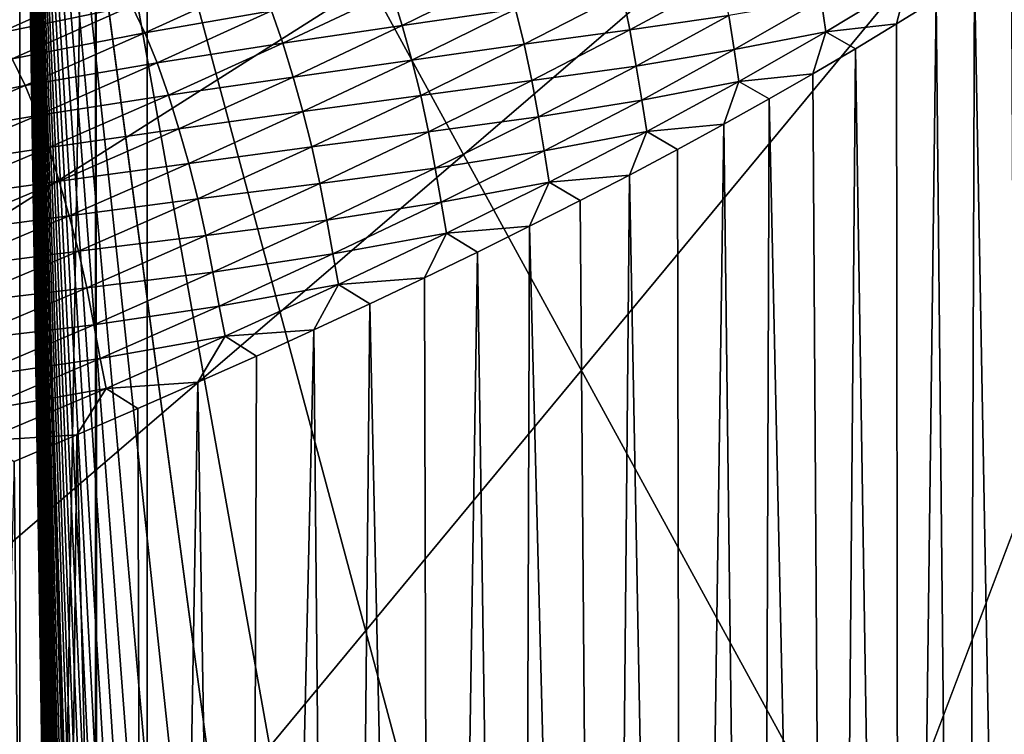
# Model space of a CAD drawing. Extents: x -65 to 446, y -88 to 1542.
# Tile 181 of 223: x 65 to 65.667, y -20.12 to -19.636. Entities that reach past the tile are written whole.
import ezdxf

# ---------------------------------------------------------------- set-up
doc = ezdxf.new("R2010")
doc.units = 0
doc.header["$LTSCALE"] = 74.25
for name, color, linetype in [('327', 7, 'CONTINUOUS'), ('360', 7, 'CONTINUOUS'), ('543', 7, 'CONTINUOUS'), ('706', 7, 'CONTINUOUS'), ('730', 7, 'CONTINUOUS'), ('839', 7, 'CONTINUOUS'), ('874', 7, 'CONTINUOUS'), ('880', 7, 'CONTINUOUS'), ('937', 7, 'CONTINUOUS')]:
    doc.layers.add(name, color=color, linetype=linetype)

msp = doc.modelspace()

# ---------------------------------------------------------------- linework, layer by layer
at = {"layer": '327', "color": 7, "linetype": 'CONTINUOUS'}
for points in [[(65.08628, -18.95407, -0.4), (65.05135, -18.98899, -1.4), (65.08628, -84.55017, -0.4), (65.08628, -18.95407, -0.4)], [(65.08628, -84.55017, -0.4), (65.05135, -18.98899, -1.4), (65.05135, -84.74866, -1.4), (65.08628, -84.55017, -0.4)]]:
    msp.add_3dface(points, dxfattribs=at)
at = {"layer": '360', "color": 7, "linetype": 'CONTINUOUS'}
for points in [[(58.54071, -18.23446, -13.52983), (65.995, -19.13135, -0.4), (59.64452, -20.5, -12.76649), (58.54071, -18.23446, -13.52983)], [(59.64452, -20.5, -12.76649), (65.995, -19.13135, -0.4), (62.13891, -20.5, -10.42338), (59.64452, -20.5, -12.76649)], [(62.13891, -20.5, -10.42338), (65.995, -19.13135, -0.4), (62.83956, -20.67774, -9.54702), (62.13891, -20.5, -10.42338)], [(62.83956, -20.67774, -9.54702), (65.995, -19.13135, -0.4), (63.16788, -20.92097, -9.08884), (62.83956, -20.67774, -9.54702)], [(63.16788, -20.92097, -9.08884), (65.995, -19.13135, -0.4), (63.45386, -21.3112, -8.65988), (63.16788, -20.92097, -9.08884)], [(63.45386, -21.3112, -8.65988), (65.995, -19.13135, -0.4), (63.61758, -22, -8.40008), (63.45386, -21.3112, -8.65988)], [(65.995, -19.13135, -0.4), (65.76858, -86.70779, -2.71141), (63.61758, -32, -8.40008), (65.995, -19.13135, -0.4)], [(63.61758, -22, -8.40008), (65.995, -19.13135, -0.4), (63.61758, -25.40326, -8.40008), (63.61758, -22, -8.40008)], [(63.61758, -25.40326, -8.40008), (65.995, -19.13135, -0.4), (63.61758, -29.59674, -8.40008), (63.61758, -25.40326, -8.40008)], [(63.61758, -29.59674, -8.40008), (65.995, -19.13135, -0.4), (63.61758, -32, -8.40008), (63.61758, -29.59674, -8.40008)]]:
    msp.add_3dface(points, dxfattribs=at)
at = {"layer": '543', "color": 7, "linetype": 'CONTINUOUS'}
for points in [[(63.94889, -18.98899, -1.4), (63.94889, -84.74866, -1.4), (65.05135, -18.98899, -1.4), (63.94889, -18.98899, -1.4)], [(65.05135, -18.98899, -1.4), (63.94889, -84.74866, -1.4), (65.05135, -84.74866, -1.4), (65.05135, -18.98899, -1.4)]]:
    msp.add_3dface(points, dxfattribs=at)
at = {"layer": '706', "color": 7, "linetype": 'CONTINUOUS'}
for points in [[(65.995, -19.13135, -0.4), (65.08628, -18.95407, -0.4), (65.08628, -84.55017, -0.4), (65.995, -19.13135, -0.4)], [(65.995, -84.55017, -0.4), (65.995, -19.13135, -0.4), (65.08628, -84.55017, -0.4), (65.995, -84.55017, -0.4)]]:
    msp.add_3dface(points, dxfattribs=at)
at = {"layer": '730', "color": 7, "linetype": 'CONTINUOUS'}
for points in [[(64, -18.47248), (59.9296, -20.0576, 9.8693), (65.29985, -18.47248), (64, -18.47248)], [(65.29985, -18.47248), (59.9296, -20.0576, 9.8693), (65.29993, -18.47769, 0.04261), (65.29985, -18.47248)], [(65.29993, -18.47769, 0.04261), (59.9296, -20.0576, 9.8693), (65.3, -18.48291, 0.08523), (65.29993, -18.47769, 0.04261)], [(65.3, -18.48291, 0.08523), (59.9296, -20.0576, 9.8693), (65.29807, -18.51251, 0.32473), (65.3, -18.48291, 0.08523)], [(65.29807, -18.51251, 0.32473), (59.9296, -20.0576, 9.8693), (65.29268, -18.54227, 0.56201), (65.29807, -18.51251, 0.32473)], [(65.29268, -18.54227, 0.56201), (59.9296, -20.0576, 9.8693), (65.28382, -18.57219, 0.79705), (65.29268, -18.54227, 0.56201)], [(65.28382, -18.57219, 0.79705), (59.9296, -20.0576, 9.8693), (65.27148, -18.60223, 1.02974), (65.28382, -18.57219, 0.79705)], [(65.27148, -18.60223, 1.02974), (59.9296, -20.0576, 9.8693), (65.2556, -18.63233, 1.25975), (65.27148, -18.60223, 1.02974)], [(65.2556, -18.63233, 1.25975), (59.9296, -20.0576, 9.8693), (65.23632, -18.6626, 1.48789), (65.2556, -18.63233, 1.25975)], [(65.23632, -18.6626, 1.48789), (59.9296, -20.0576, 9.8693), (65.21374, -18.69314, 1.71506), (65.23632, -18.6626, 1.48789)], [(65.21374, -18.69314, 1.71506), (59.9296, -20.0576, 9.8693), (65.18791, -18.72391, 1.94101), (65.21374, -18.69314, 1.71506)], [(65.18791, -18.72391, 1.94101), (59.9296, -20.0576, 9.8693), (65.15878, -18.75491, 2.16571), (65.18791, -18.72391, 1.94101)], [(65.15878, -18.75491, 2.16571), (59.9296, -20.0576, 9.8693), (65.12629, -18.78625, 2.39006), (65.15878, -18.75491, 2.16571)], [(65.12629, -18.78625, 2.39006), (59.9296, -20.0576, 9.8693), (65.09044, -18.81802, 2.61465), (65.12629, -18.78625, 2.39006)], [(65.09044, -18.81802, 2.61465), (59.9296, -20.0576, 9.8693), (65.0513, -18.85013, 2.83893), (65.09044, -18.81802, 2.61465)], [(65.0513, -18.85013, 2.83893), (59.9296, -20.0576, 9.8693), (65.00873, -18.88266, 3.06332), (65.0513, -18.85013, 2.83893)], [(65.00873, -18.88266, 3.06332), (59.9296, -20.0576, 9.8693), (64.96261, -18.91568, 3.28841), (65.00873, -18.88266, 3.06332)]]:
    msp.add_3dface(points, dxfattribs=at)
at = {"layer": '839', "color": 7, "linetype": 'CONTINUOUS'}
for points in [[(65.00018, -19.1777), (65.00018, -83.82216), (64.95129, -19.22659, -1.4), (65.00018, -19.1777)], [(65.00018, -83.82216), (64.99981, -84.07544, -0.01071), (64.95129, -19.22659, -1.4), (65.00018, -83.82216)]]:
    msp.add_3dface(points, dxfattribs=at)
at = {"layer": '874', "color": 7, "linetype": 'CONTINUOUS'}
for points in [[(66, -83.04651), (66, -83.82216), (65.00018, -19.1777), (66, -83.04651)], [(65.00018, -19.1777), (66, -83.82216), (65.00018, -83.82216), (65.00018, -19.1777)], [(66, -19.1777), (66, -21.00686), (65.00018, -19.1777), (66, -19.1777)], [(66, -81.18089), (66, -83.04651), (65.00018, -19.1777), (66, -81.18089)], [(66, -79.31335), (66, -81.18089), (65.00018, -19.1777), (66, -79.31335)], [(66, -77.44389), (66, -79.31335), (65.00018, -19.1777), (66, -77.44389)], [(66, -75.57251), (66, -77.44389), (65.00018, -19.1777), (66, -75.57251)], [(66, -73.6992), (66, -75.57251), (65.00018, -19.1777), (66, -73.6992)], [(66, -71.82398), (66, -73.6992), (65.00018, -19.1777), (66, -71.82398)], [(66, -69.94683), (66, -71.82398), (65.00018, -19.1777), (66, -69.94683)], [(66, -68.06776), (66, -69.94683), (65.00018, -19.1777), (66, -68.06776)], [(66, -66.18677), (66, -68.06776), (65.00018, -19.1777), (66, -66.18677)], [(66, -64.30385), (66, -66.18677), (65.00018, -19.1777), (66, -64.30385)], [(66, -62.41902), (66, -64.30385), (65.00018, -19.1777), (66, -62.41902)], [(66, -60.53226), (66, -62.41902), (65.00018, -19.1777), (66, -60.53226)], [(66, -58.64358), (66, -60.53226), (65.00018, -19.1777), (66, -58.64358)], [(66, -56.75298), (66, -58.64358), (65.00018, -19.1777), (66, -56.75298)], [(66, -54.86046), (66, -56.75298), (65.00018, -19.1777), (66, -54.86046)], [(66, -52.96601), (66, -54.86046), (65.00018, -19.1777), (66, -52.96601)], [(66, -51.77903), (66, -52.96601), (65.00018, -19.1777), (66, -51.77903)], [(66, -51.08179), (66, -51.77903), (65.00018, -19.1777), (66, -51.08179)], [(66, -49.21604), (66, -51.08179), (65.00018, -19.1777), (66, -49.21604)], [(66, -47.34842), (66, -49.21604), (65.00018, -19.1777), (66, -47.34842)], [(66, -45.47895), (66, -47.34842), (65.00018, -19.1777), (66, -45.47895)], [(66, -43.60762), (66, -45.47895), (65.00018, -19.1777), (66, -43.60762)], [(66, -41.73444), (66, -43.60762), (65.00018, -19.1777), (66, -41.73444)], [(66, -39.8594), (66, -41.73444), (65.00018, -19.1777), (66, -39.8594)], [(66, -37.9825), (66, -39.8594), (65.00018, -19.1777), (66, -37.9825)], [(66, -36.10375), (66, -37.9825), (65.00018, -19.1777), (66, -36.10375)], [(66, -34.22313), (66, -36.10375), (65.00018, -19.1777), (66, -34.22313)], [(66, -32.34067), (66, -34.22313), (65.00018, -19.1777), (66, -32.34067)], [(66, -30.45634), (66, -32.34067), (65.00018, -19.1777), (66, -30.45634)], [(66, -28.57016), (66, -30.45634), (65.00018, -19.1777), (66, -28.57016)], [(66, -26.68212), (66, -28.57016), (65.00018, -19.1777), (66, -26.68212)], [(66, -24.79222), (66, -26.68212), (65.00018, -19.1777), (66, -24.79222)], [(66, -22.90047), (66, -24.79222), (65.00018, -19.1777), (66, -22.90047)], [(66, -21.00686), (66, -22.90047), (65.00018, -19.1777), (66, -21.00686)]]:
    msp.add_3dface(points, dxfattribs=at)
at = {"layer": '880', "color": 7, "linetype": 'CONTINUOUS'}
for points in [[(65.32913, -19.60536, 4.53291), (65.25188, -19.61704, 4.77515), (65.25893, -19.63994, 4.77019), (65.32913, -19.60536, 4.53291)], [(65.32913, -19.60536, 4.53291), (65.25893, -19.63994, 4.77019), (65.33557, -19.62879, 4.52723), (65.32913, -19.60536, 4.53291)], [(65.47587, -19.60869, 4.03521), (65.40795, -19.61833, 4.28279), (65.41308, -19.64278, 4.2718), (65.47587, -19.60869, 4.03521)], [(65.47587, -19.60869, 4.03521), (65.41308, -19.64278, 4.2718), (65.48009, -19.63316, 4.02136), (65.47587, -19.60869, 4.03521)], [(65.06667, -19.60897, 5.25807), (64.97605, -19.62755, 5.49754), (64.98562, -19.64518, 5.49411), (65.06667, -19.60897, 5.25807)], [(65.06667, -19.60897, 5.25807), (64.98562, -19.64518, 5.49411), (65.07595, -19.62651, 5.25662), (65.06667, -19.60897, 5.25807)], [(65.16222, -19.60957, 5.01887), (65.07595, -19.62651, 5.25662), (65.08477, -19.64495, 5.25559), (65.16222, -19.60957, 5.01887)], [(65.16222, -19.60957, 5.01887), (65.08477, -19.64495, 5.25559), (65.17043, -19.63, 5.01626), (65.16222, -19.60957, 5.01887)], [(65.60083, -19.61078, 3.54006), (65.54262, -19.62243, 3.77524), (65.54562, -19.64409, 3.77578), (65.60083, -19.61078, 3.54006)], [(65.60083, -19.61078, 3.54006), (65.54562, -19.64409, 3.77578), (65.59354, -19.63882, 3.57635), (65.60083, -19.61078, 3.54006)], [(65.62042, -19.62206, 3.45668), (65.60083, -19.61078, 3.54006), (65.59354, -19.63882, 3.57635), (65.62042, -19.62206, 3.45668)], [(65.25188, -19.61704, 4.77515), (65.17043, -19.63, 5.01626), (65.17807, -19.65192, 5.01218), (65.25188, -19.61704, 4.77515)], [(65.25188, -19.61704, 4.77515), (65.17807, -19.65192, 5.01218), (65.25893, -19.63994, 4.77019), (65.25188, -19.61704, 4.77515)], [(65.40795, -19.61833, 4.28279), (65.33557, -19.62879, 4.52723), (65.34147, -19.65263, 4.51979), (65.40795, -19.61833, 4.28279)], [(65.40795, -19.61833, 4.28279), (65.34147, -19.65263, 4.51979), (65.41308, -19.64278, 4.2718), (65.40795, -19.61833, 4.28279)], [(65.07595, -19.62651, 5.25662), (64.98562, -19.64518, 5.49411), (64.99489, -19.66243, 5.49271), (65.07595, -19.62651, 5.25662)], [(65.07595, -19.62651, 5.25662), (64.99489, -19.66243, 5.49271), (65.08477, -19.64495, 5.25559), (65.07595, -19.62651, 5.25662)], [(65.33557, -19.62879, 4.52723), (65.25893, -19.63994, 4.77019), (65.26544, -19.66335, 4.76422), (65.33557, -19.62879, 4.52723)], [(65.33557, -19.62879, 4.52723), (65.26544, -19.66335, 4.76422), (65.34147, -19.65263, 4.51979), (65.33557, -19.62879, 4.52723)], [(65.54262, -19.62243, 3.77524), (65.48009, -19.63316, 4.02136), (65.48365, -19.65625, 4.01021), (65.54262, -19.62243, 3.77524)], [(65.54262, -19.62243, 3.77524), (65.48365, -19.65625, 4.01021), (65.54562, -19.64409, 3.77578), (65.54262, -19.62243, 3.77524)], [(65.17043, -19.63, 5.01626), (65.08477, -19.64495, 5.25559), (65.093, -19.66523, 5.25294), (65.17043, -19.63, 5.01626)], [(65.17043, -19.63, 5.01626), (65.093, -19.66523, 5.25294), (65.17807, -19.65192, 5.01218), (65.17043, -19.63, 5.01626)], [(65.48009, -19.63316, 4.02136), (65.41308, -19.64278, 4.2718), (65.41741, -19.66733, 4.25679), (65.48009, -19.63316, 4.02136)], [(65.48009, -19.63316, 4.02136), (65.41741, -19.66733, 4.25679), (65.48365, -19.65625, 4.01021), (65.48009, -19.63316, 4.02136)], [(65.25893, -19.63994, 4.77019), (65.17807, -19.65192, 5.01218), (65.18515, -19.67479, 5.00699), (65.25893, -19.63994, 4.77019)], [(65.25893, -19.63994, 4.77019), (65.18515, -19.67479, 5.00699), (65.26544, -19.66335, 4.76422), (65.25893, -19.63994, 4.77019)], [(65.59354, -19.63882, 3.57635), (65.54562, -19.64409, 3.77578), (65.56573, -19.65566, 3.69601), (65.59354, -19.63882, 3.57635)], [(65.08477, -19.64495, 5.25559), (64.99489, -19.66243, 5.49271), (65.00372, -19.6806, 5.49176), (65.08477, -19.64495, 5.25559)], [(65.08477, -19.64495, 5.25559), (65.00372, -19.6806, 5.49176), (65.093, -19.66523, 5.25294), (65.08477, -19.64495, 5.25559)], [(65.41308, -19.64278, 4.2718), (65.34147, -19.65263, 4.51979), (65.34671, -19.67715, 4.50798), (65.41308, -19.64278, 4.2718)], [(65.41308, -19.64278, 4.2718), (65.34671, -19.67715, 4.50798), (65.41741, -19.66733, 4.25679), (65.41308, -19.64278, 4.2718)], [(65.54562, -19.64409, 3.77578), (65.48365, -19.65625, 4.01021), (65.48681, -19.67772, 4.01119), (65.54562, -19.64409, 3.77578)], [(65.54562, -19.64409, 3.77578), (65.48681, -19.67772, 4.01119), (65.53698, -19.6726, 3.81565), (65.54562, -19.64409, 3.77578)], [(65.56573, -19.65566, 3.69601), (65.54562, -19.64409, 3.77578), (65.53698, -19.6726, 3.81565), (65.56573, -19.65566, 3.69601)], [(65.17807, -19.65192, 5.01218), (65.093, -19.66523, 5.25294), (65.10066, -19.68707, 5.24871), (65.17807, -19.65192, 5.01218)], [(65.17807, -19.65192, 5.01218), (65.10066, -19.68707, 5.24871), (65.18515, -19.67479, 5.00699), (65.17807, -19.65192, 5.01218)], [(65.34147, -19.65263, 4.51979), (65.26544, -19.66335, 4.76422), (65.27143, -19.68721, 4.75632), (65.34147, -19.65263, 4.51979)], [(65.34147, -19.65263, 4.51979), (65.27143, -19.68721, 4.75632), (65.34671, -19.67715, 4.50798), (65.34147, -19.65263, 4.51979)], [(65.48365, -19.65625, 4.01021), (65.41741, -19.66733, 4.25679), (65.42109, -19.69037, 4.24478), (65.48365, -19.65625, 4.01021)], [(65.48365, -19.65625, 4.01021), (65.42109, -19.69037, 4.24478), (65.48681, -19.67772, 4.01119), (65.48365, -19.65625, 4.01021)], [(64.99489, -19.66243, 5.49271), (64.91023, -19.69861, 5.72822), (65.00372, -19.6806, 5.49176), (64.99489, -19.66243, 5.49271)], [(65.093, -19.66523, 5.25294), (65.00372, -19.6806, 5.49176), (65.01197, -19.70072, 5.48909), (65.093, -19.66523, 5.25294)], [(65.093, -19.66523, 5.25294), (65.01197, -19.70072, 5.48909), (65.10066, -19.68707, 5.24871), (65.093, -19.66523, 5.25294)], [(65.26544, -19.66335, 4.76422), (65.18515, -19.67479, 5.00699), (65.19172, -19.69819, 5.00071), (65.26544, -19.66335, 4.76422)], [(65.26544, -19.66335, 4.76422), (65.19172, -19.69819, 5.00071), (65.27143, -19.68721, 4.75632), (65.26544, -19.66335, 4.76422)], [(65.41741, -19.66733, 4.25679), (65.34671, -19.67715, 4.50798), (65.35115, -19.70179, 4.49177), (65.41741, -19.66733, 4.25679)], [(65.41741, -19.66733, 4.25679), (65.35115, -19.70179, 4.49177), (65.42109, -19.69037, 4.24478), (65.41741, -19.66733, 4.25679)], [(65.18515, -19.67479, 5.00699), (65.10066, -19.68707, 5.24871), (65.10778, -19.70991, 5.24328), (65.18515, -19.67479, 5.00699)], [(65.18515, -19.67479, 5.00699), (65.10778, -19.70991, 5.24328), (65.19172, -19.69819, 5.00071), (65.18515, -19.67479, 5.00699)], [(65.53698, -19.6726, 3.81565), (65.48681, -19.67772, 4.01119), (65.5073, -19.68961, 3.93521), (65.53698, -19.6726, 3.81565)], [(65.00372, -19.6806, 5.49176), (64.91023, -19.69861, 5.72822), (64.91907, -19.71653, 5.72737), (65.00372, -19.6806, 5.49176)], [(65.00372, -19.6806, 5.49176), (64.91907, -19.71653, 5.72737), (65.01197, -19.70072, 5.48909), (65.00372, -19.6806, 5.49176)], [(65.34671, -19.67715, 4.50798), (65.27143, -19.68721, 4.75632), (65.27677, -19.7118, 4.74367), (65.34671, -19.67715, 4.50798)], [(65.34671, -19.67715, 4.50798), (65.27677, -19.7118, 4.74367), (65.35115, -19.70179, 4.49177), (65.34671, -19.67715, 4.50798)], [(65.48681, -19.67772, 4.01119), (65.42109, -19.69037, 4.24478), (65.42442, -19.71164, 4.24622), (65.48681, -19.67772, 4.01119)], [(65.48681, -19.67772, 4.01119), (65.42442, -19.71164, 4.24622), (65.47671, -19.7067, 4.05468), (65.48681, -19.67772, 4.01119)], [(65.5073, -19.68961, 3.93521), (65.48681, -19.67772, 4.01119), (65.47671, -19.7067, 4.05468), (65.5073, -19.68961, 3.93521)], [(65.10066, -19.68707, 5.24871), (65.01197, -19.70072, 5.48909), (65.01964, -19.72249, 5.4847), (65.10066, -19.68707, 5.24871)], [(65.10066, -19.68707, 5.24871), (65.01964, -19.72249, 5.4847), (65.10778, -19.70991, 5.24328), (65.10066, -19.68707, 5.24871)], [(65.27143, -19.68721, 4.75632), (65.19172, -19.69819, 5.00071), (65.19779, -19.72206, 4.99235), (65.27143, -19.68721, 4.75632)], [(65.27143, -19.68721, 4.75632), (65.19779, -19.72206, 4.99235), (65.27677, -19.7118, 4.74367), (65.27143, -19.68721, 4.75632)], [(65.42109, -19.69037, 4.24478), (65.35115, -19.70179, 4.49177), (65.35495, -19.72479, 4.47888), (65.42109, -19.69037, 4.24478)], [(65.42109, -19.69037, 4.24478), (65.35495, -19.72479, 4.47888), (65.42442, -19.71164, 4.24622), (65.42109, -19.69037, 4.24478)], [(65.01197, -19.70072, 5.48909), (64.91907, -19.71653, 5.72737), (64.92732, -19.73649, 5.72467), (65.01197, -19.70072, 5.48909)], [(65.01197, -19.70072, 5.48909), (64.92732, -19.73649, 5.72467), (65.01964, -19.72249, 5.4847), (65.01197, -19.70072, 5.48909)], [(65.19172, -19.69819, 5.00071), (65.10778, -19.70991, 5.24328), (65.1144, -19.73329, 5.23668), (65.19172, -19.69819, 5.00071)], [(65.19172, -19.69819, 5.00071), (65.1144, -19.73329, 5.23668), (65.19779, -19.72206, 4.99235), (65.19172, -19.69819, 5.00071)], [(65.35115, -19.70179, 4.49177), (65.27677, -19.7118, 4.74367), (65.28131, -19.73653, 4.72622), (65.35115, -19.70179, 4.49177)], [(65.35115, -19.70179, 4.49177), (65.28131, -19.73653, 4.72622), (65.35495, -19.72479, 4.47888), (65.35115, -19.70179, 4.49177)], [(65.47671, -19.7067, 4.05468), (65.42442, -19.71164, 4.24622), (65.44519, -19.72386, 4.17402), (65.47671, -19.7067, 4.05468)], [(65.10778, -19.70991, 5.24328), (65.01964, -19.72249, 5.4847), (65.02679, -19.74529, 5.47904), (65.10778, -19.70991, 5.24328)], [(65.10778, -19.70991, 5.24328), (65.02679, -19.74529, 5.47904), (65.1144, -19.73329, 5.23668), (65.10778, -19.70991, 5.24328)], [(65.27677, -19.7118, 4.74367), (65.19779, -19.72206, 4.99235), (65.20324, -19.74672, 4.97884), (65.27677, -19.7118, 4.74367)], [(65.27677, -19.7118, 4.74367), (65.20324, -19.74672, 4.97884), (65.28131, -19.73653, 4.72622), (65.27677, -19.7118, 4.74367)], [(65.42442, -19.71164, 4.24622), (65.35495, -19.72479, 4.47888), (65.35845, -19.74585, 4.48081), (65.42442, -19.71164, 4.24622)], [(65.42442, -19.71164, 4.24622), (65.35845, -19.74585, 4.48081), (65.41278, -19.74109, 4.29319), (65.42442, -19.71164, 4.24622)], [(65.44519, -19.72386, 4.17402), (65.42442, -19.71164, 4.24622), (65.41278, -19.74109, 4.29319), (65.44519, -19.72386, 4.17402)], [(65.19779, -19.72206, 4.99235), (65.1144, -19.73329, 5.23668), (65.12056, -19.75718, 5.22786), (65.19779, -19.72206, 4.99235)], [(65.19779, -19.72206, 4.99235), (65.12056, -19.75718, 5.22786), (65.20324, -19.74672, 4.97884), (65.19779, -19.72206, 4.99235)], [(65.01964, -19.72249, 5.4847), (64.92732, -19.73649, 5.72467), (64.93501, -19.75818, 5.72013), (65.01964, -19.72249, 5.4847)], [(65.01964, -19.72249, 5.4847), (64.93501, -19.75818, 5.72013), (65.02679, -19.74529, 5.47904), (65.01964, -19.72249, 5.4847)], [(65.35495, -19.72479, 4.47888), (65.28131, -19.73653, 4.72622), (65.28524, -19.75949, 4.71243), (65.35495, -19.72479, 4.47888)], [(65.35495, -19.72479, 4.47888), (65.28524, -19.75949, 4.71243), (65.35845, -19.74585, 4.48081), (65.35495, -19.72479, 4.47888)], [(65.1144, -19.73329, 5.23668), (65.02679, -19.74529, 5.47904), (65.03347, -19.76867, 5.47213), (65.1144, -19.73329, 5.23668)], [(65.1144, -19.73329, 5.23668), (65.03347, -19.76867, 5.47213), (65.12056, -19.75718, 5.22786), (65.1144, -19.73329, 5.23668)], [(65.28131, -19.73653, 4.72622), (65.20324, -19.74672, 4.97884), (65.20789, -19.77156, 4.96014), (65.28131, -19.73653, 4.72622)], [(65.28131, -19.73653, 4.72622), (65.20789, -19.77156, 4.96014), (65.28524, -19.75949, 4.71243), (65.28131, -19.73653, 4.72622)], [(65.41278, -19.74109, 4.29319), (65.35845, -19.74585, 4.48081), (65.37944, -19.75839, 4.41224), (65.41278, -19.74109, 4.29319)], [(65.02679, -19.74529, 5.47904), (64.93501, -19.75818, 5.72013), (64.94218, -19.78095, 5.71424), (65.02679, -19.74529, 5.47904)], [(65.02679, -19.74529, 5.47904), (64.94218, -19.78095, 5.71424), (65.03347, -19.76867, 5.47213), (65.02679, -19.74529, 5.47904)], [(65.20324, -19.74672, 4.97884), (65.12056, -19.75718, 5.22786), (65.1261, -19.78192, 5.21348), (65.20324, -19.74672, 4.97884)], [(65.20324, -19.74672, 4.97884), (65.1261, -19.78192, 5.21348), (65.20789, -19.77156, 4.96014), (65.20324, -19.74672, 4.97884)], [(65.35845, -19.74585, 4.48081), (65.28524, -19.75949, 4.71243), (65.2889, -19.78034, 4.71489), (65.35845, -19.74585, 4.48081)], [(65.35845, -19.74585, 4.48081), (65.2889, -19.78034, 4.71489), (65.34518, -19.77577, 4.53118), (65.35845, -19.74585, 4.48081)], [(65.37944, -19.75839, 4.41224), (65.35845, -19.74585, 4.48081), (65.34518, -19.77577, 4.53118), (65.37944, -19.75839, 4.41224)], [(65.12056, -19.75718, 5.22786), (65.03347, -19.76867, 5.47213), (65.0397, -19.79257, 5.46283), (65.12056, -19.75718, 5.22786)], [(65.12056, -19.75718, 5.22786), (65.0397, -19.79257, 5.46283), (65.1261, -19.78192, 5.21348), (65.12056, -19.75718, 5.22786)], [(65.28524, -19.75949, 4.71243), (65.20789, -19.77156, 4.96014), (65.21193, -19.79447, 4.94543), (65.28524, -19.75949, 4.71243)], [(65.28524, -19.75949, 4.71243), (65.21193, -19.79447, 4.94543), (65.2889, -19.78034, 4.71489), (65.28524, -19.75949, 4.71243)], [(65.03347, -19.76867, 5.47213), (64.94218, -19.78095, 5.71424), (64.94891, -19.80431, 5.70701), (65.03347, -19.76867, 5.47213)], [(65.03347, -19.76867, 5.47213), (64.94891, -19.80431, 5.70701), (65.0397, -19.79257, 5.46283), (65.03347, -19.76867, 5.47213)], [(65.20789, -19.77156, 4.96014), (65.1261, -19.78192, 5.21348), (65.13085, -19.80685, 5.19349), (65.20789, -19.77156, 4.96014)], [(65.20789, -19.77156, 4.96014), (65.13085, -19.80685, 5.19349), (65.21193, -19.79447, 4.94543), (65.20789, -19.77156, 4.96014)], [(65.1261, -19.78192, 5.21348), (65.0397, -19.79257, 5.46283), (65.04535, -19.81738, 5.44756), (65.1261, -19.78192, 5.21348)], [(65.1261, -19.78192, 5.21348), (65.04535, -19.81738, 5.44756), (65.13085, -19.80685, 5.19349), (65.1261, -19.78192, 5.21348)], [(65.2889, -19.78034, 4.71489), (65.21193, -19.79447, 4.94543), (65.21576, -19.81511, 4.94844), (65.2889, -19.78034, 4.71489)], [(65.2889, -19.78034, 4.71489), (65.21576, -19.81511, 4.94844), (65.27393, -19.81072, 4.76859), (65.2889, -19.78034, 4.71489)], [(65.31001, -19.79321, 4.64997), (65.2889, -19.78034, 4.71489), (65.27393, -19.81072, 4.76859), (65.31001, -19.79321, 4.64997)], [(65.34518, -19.77577, 4.53118), (65.2889, -19.78034, 4.71489), (65.31001, -19.79321, 4.64997), (65.34518, -19.77577, 4.53118)], [(65.0397, -19.79257, 5.46283), (64.94891, -19.80431, 5.70701), (64.95521, -19.82822, 5.69724), (65.0397, -19.79257, 5.46283)], [(65.0397, -19.79257, 5.46283), (64.95521, -19.82822, 5.69724), (65.04535, -19.81738, 5.44756), (65.0397, -19.79257, 5.46283)], [(65.21193, -19.79447, 4.94543), (65.13085, -19.80685, 5.19349), (65.13502, -19.82973, 5.17785), (65.21193, -19.79447, 4.94543)], [(65.21193, -19.79447, 4.94543), (65.13502, -19.82973, 5.17785), (65.21576, -19.81511, 4.94844), (65.21193, -19.79447, 4.94543)], [(65.13085, -19.80685, 5.19349), (65.04535, -19.81738, 5.44756), (65.0502, -19.84243, 5.42626), (65.13085, -19.80685, 5.19349)], [(65.13085, -19.80685, 5.19349), (65.0502, -19.84243, 5.42626), (65.13502, -19.82973, 5.17785), (65.13085, -19.80685, 5.19349)], [(65.21576, -19.81511, 4.94844), (65.13502, -19.82973, 5.17785), (65.13902, -19.85015, 5.18143), (65.21576, -19.81511, 4.94844)], [(65.21576, -19.81511, 4.94844), (65.13902, -19.85015, 5.18143), (65.19905, -19.84592, 5.00522), (65.21576, -19.81511, 4.94844)], [(65.23694, -19.82829, 4.88701), (65.21576, -19.81511, 4.94844), (65.19905, -19.84592, 5.00522), (65.23694, -19.82829, 4.88701)], [(65.27393, -19.81072, 4.76859), (65.21576, -19.81511, 4.94844), (65.23694, -19.82829, 4.88701), (65.27393, -19.81072, 4.76859)], [(65.04535, -19.81738, 5.44756), (64.95521, -19.82822, 5.69724), (64.96095, -19.85312, 5.68107), (65.04535, -19.81738, 5.44756)], [(65.04535, -19.81738, 5.44756), (64.96095, -19.85312, 5.68107), (65.0502, -19.84243, 5.42626), (65.04535, -19.81738, 5.44756)], [(65.13502, -19.82973, 5.17785), (65.0502, -19.84243, 5.42626), (65.05449, -19.86526, 5.40968), (65.13502, -19.82973, 5.17785)], [(65.13502, -19.82973, 5.17785), (65.05449, -19.86526, 5.40968), (65.13902, -19.85015, 5.18143), (65.13502, -19.82973, 5.17785)], [(65.0502, -19.84243, 5.42626), (64.96095, -19.85312, 5.68107), (64.9659, -19.87827, 5.65844), (65.0502, -19.84243, 5.42626)], [(65.0502, -19.84243, 5.42626), (64.9659, -19.87827, 5.65844), (65.05449, -19.86526, 5.40968), (65.0502, -19.84243, 5.42626)], [(65.19905, -19.84592, 5.00522), (65.13902, -19.85015, 5.18143), (65.16027, -19.8636, 5.12319), (65.19905, -19.84592, 5.00522)], [(65.13902, -19.85015, 5.18143), (65.05449, -19.86526, 5.40968), (65.05864, -19.88545, 5.41386), (65.13902, -19.85015, 5.18143)], [(65.13902, -19.85015, 5.18143), (65.05864, -19.88545, 5.41386), (65.1206, -19.88133, 5.24088), (65.13902, -19.85015, 5.18143)], [(65.16027, -19.8636, 5.12319), (65.13902, -19.85015, 5.18143), (65.1206, -19.88133, 5.24088), (65.16027, -19.8636, 5.12319)], [(65.05449, -19.86526, 5.40968), (64.9659, -19.87827, 5.65844), (64.9703, -19.90106, 5.64091), (65.05449, -19.86526, 5.40968)], [(65.05449, -19.86526, 5.40968), (64.9703, -19.90106, 5.64091), (65.05864, -19.88545, 5.41386), (65.05449, -19.86526, 5.40968)], [(65.1206, -19.88133, 5.24088), (65.05864, -19.88545, 5.41386), (65.08006, -19.89911, 5.35829), (65.1206, -19.88133, 5.24088)], [(65.05864, -19.88545, 5.41386), (64.9703, -19.90106, 5.64091), (64.97462, -19.92103, 5.64571), (65.05864, -19.88545, 5.41386)], [(65.05864, -19.88545, 5.41386), (64.97462, -19.92103, 5.64571), (65.03862, -19.91694, 5.47546), (65.05864, -19.88545, 5.41386)], [(65.08006, -19.89911, 5.35829), (65.05864, -19.88545, 5.41386), (65.03862, -19.91694, 5.47546), (65.08006, -19.89911, 5.35829)], [(65.03862, -19.91694, 5.47546), (64.97462, -19.92103, 5.64571), (64.99627, -19.93483, 5.59244), (65.03862, -19.91694, 5.47546)]]:
    msp.add_3dface(points, dxfattribs=at)
at = {"layer": '937', "color": 7, "linetype": 'CONTINUOUS'}
for points in [[(65.67136, -19.58883, 3.2174), (65.64636, -19.6054, 3.33704), (65.68099, -21.49921, 3.15885), (65.67136, -19.58883, 3.2174)], [(65.64636, -19.6054, 3.33704), (65.62042, -19.62206, 3.45668), (65.63964, -21.53274, 3.35803), (65.64636, -19.6054, 3.33704)], [(65.64636, -19.6054, 3.33704), (65.63964, -21.53274, 3.35803), (65.68099, -21.49921, 3.15885), (65.64636, -19.6054, 3.33704)], [(65.62042, -19.62206, 3.45668), (65.59354, -19.63882, 3.57635), (65.59575, -21.56646, 3.55725), (65.62042, -19.62206, 3.45668)], [(65.62042, -19.62206, 3.45668), (65.59575, -21.56646, 3.55725), (65.63964, -21.53274, 3.35803), (65.62042, -19.62206, 3.45668)], [(65.59354, -19.63882, 3.57635), (65.56573, -19.65566, 3.69601), (65.59575, -21.56646, 3.55725), (65.59354, -19.63882, 3.57635)], [(65.56573, -19.65566, 3.69601), (65.53698, -19.6726, 3.81565), (65.54931, -21.60035, 3.75647), (65.56573, -19.65566, 3.69601)], [(65.56573, -19.65566, 3.69601), (65.54931, -21.60035, 3.75647), (65.59575, -21.56646, 3.55725), (65.56573, -19.65566, 3.69601)], [(65.53698, -19.6726, 3.81565), (65.5073, -19.68961, 3.93521), (65.54931, -21.60035, 3.75647), (65.53698, -19.6726, 3.81565)], [(65.5073, -19.68961, 3.93521), (65.47671, -19.7067, 4.05468), (65.50034, -21.63443, 3.95562), (65.5073, -19.68961, 3.93521)], [(65.5073, -19.68961, 3.93521), (65.50034, -21.63443, 3.95562), (65.54931, -21.60035, 3.75647), (65.5073, -19.68961, 3.93521)], [(65.47671, -19.7067, 4.05468), (65.44519, -19.72386, 4.17402), (65.44883, -21.66868, 4.15464), (65.47671, -19.7067, 4.05468)], [(65.47671, -19.7067, 4.05468), (65.44883, -21.66868, 4.15464), (65.50034, -21.63443, 3.95562), (65.47671, -19.7067, 4.05468)], [(65.44519, -19.72386, 4.17402), (65.41278, -19.74109, 4.29319), (65.44883, -21.66868, 4.15464), (65.44519, -19.72386, 4.17402)], [(65.41278, -19.74109, 4.29319), (65.37944, -19.75839, 4.41224), (65.39479, -21.7031, 4.35347), (65.41278, -19.74109, 4.29319)], [(65.41278, -19.74109, 4.29319), (65.39479, -21.7031, 4.35347), (65.44883, -21.66868, 4.15464), (65.41278, -19.74109, 4.29319)], [(65.37944, -19.75839, 4.41224), (65.34518, -19.77577, 4.53118), (65.39479, -21.7031, 4.35347), (65.37944, -19.75839, 4.41224)], [(65.34518, -19.77577, 4.53118), (65.31001, -19.79321, 4.64997), (65.33822, -21.73769, 4.55206), (65.34518, -19.77577, 4.53118)], [(65.34518, -19.77577, 4.53118), (65.33822, -21.73769, 4.55206), (65.39479, -21.7031, 4.35347), (65.34518, -19.77577, 4.53118)], [(65.31001, -19.79321, 4.64997), (65.27393, -19.81072, 4.76859), (65.27912, -21.77244, 4.75035), (65.31001, -19.79321, 4.64997)], [(65.31001, -19.79321, 4.64997), (65.27912, -21.77244, 4.75035), (65.33822, -21.73769, 4.55206), (65.31001, -19.79321, 4.64997)], [(65.27393, -19.81072, 4.76859), (65.23694, -19.82829, 4.88701), (65.27912, -21.77244, 4.75035), (65.27393, -19.81072, 4.76859)], [(65.23694, -19.82829, 4.88701), (65.19905, -19.84592, 5.00522), (65.21749, -21.80736, 4.94831), (65.23694, -19.82829, 4.88701)], [(65.23694, -19.82829, 4.88701), (65.21749, -21.80736, 4.94831), (65.27912, -21.77244, 4.75035), (65.23694, -19.82829, 4.88701)], [(65.19905, -19.84592, 5.00522), (65.16027, -19.8636, 5.12319), (65.15332, -21.84244, 5.14591), (65.19905, -19.84592, 5.00522)], [(65.19905, -19.84592, 5.00522), (65.15332, -21.84244, 5.14591), (65.21749, -21.80736, 4.94831), (65.19905, -19.84592, 5.00522)], [(65.16027, -19.8636, 5.12319), (65.1206, -19.88133, 5.24088), (65.15332, -21.84244, 5.14591), (65.16027, -19.8636, 5.12319)], [(65.1206, -19.88133, 5.24088), (65.08006, -19.89911, 5.35829), (65.08661, -21.87769, 5.34313), (65.1206, -19.88133, 5.24088)], [(65.1206, -19.88133, 5.24088), (65.08661, -21.87769, 5.34313), (65.15332, -21.84244, 5.14591), (65.1206, -19.88133, 5.24088)], [(65.08006, -19.89911, 5.35829), (65.03862, -19.91694, 5.47546), (65.08661, -21.87769, 5.34313), (65.08006, -19.89911, 5.35829)], [(65.03862, -19.91694, 5.47546), (64.99627, -19.93483, 5.59244), (65.01736, -21.91311, 5.53994), (65.03862, -19.91694, 5.47546)], [(65.03862, -19.91694, 5.47546), (65.01736, -21.91311, 5.53994), (65.08661, -21.87769, 5.34313), (65.03862, -19.91694, 5.47546)], [(64.99627, -19.93483, 5.59244), (64.94556, -21.94869, 5.73631), (65.01736, -21.91311, 5.53994), (64.99627, -19.93483, 5.59244)]]:
    msp.add_3dface(points, dxfattribs=at)

doc.saveas('drawing.dxf')
